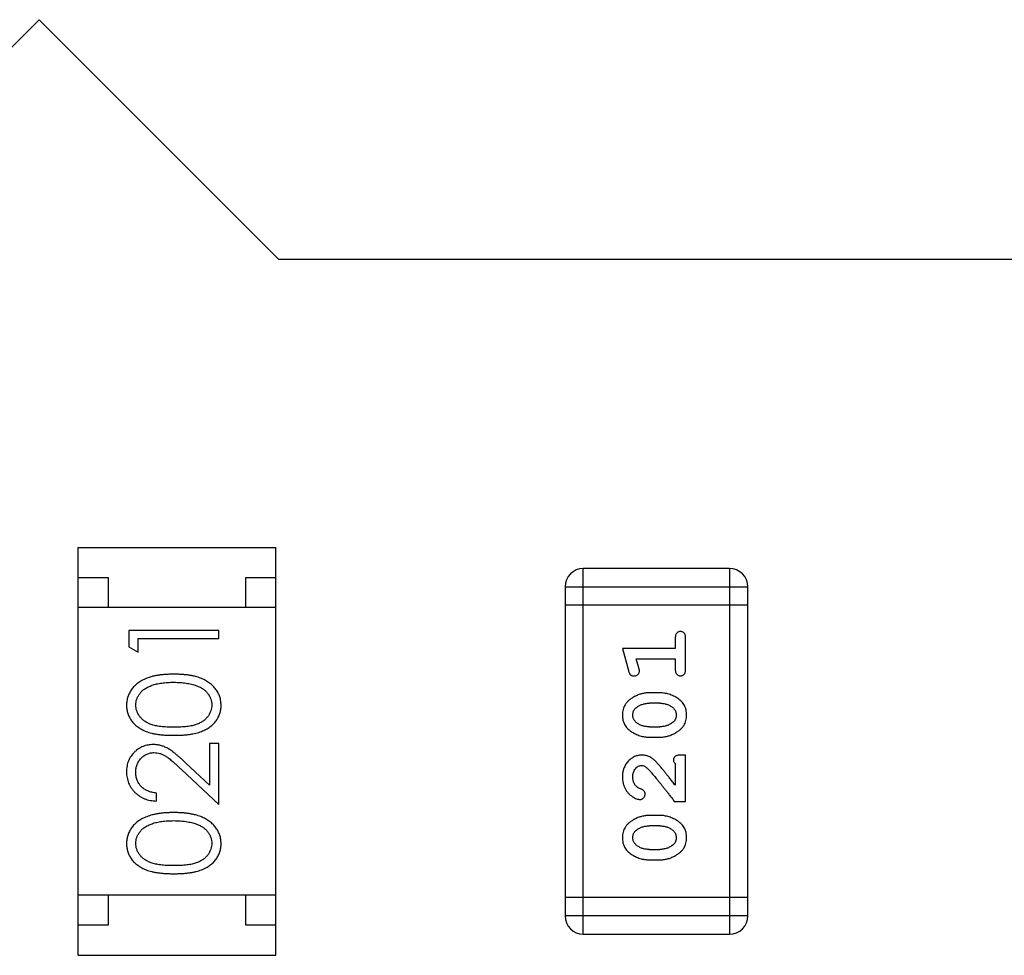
# Model space of a CAD drawing. Header units: millimetres. Extents: x 563 to 681, y 173 to 284.
# Tile 52 of 167: x 646.64 to 648.29, y 190.37 to 191.93. Entities that reach past the tile are written whole.
import ezdxf

# ---------------------------------------------------------------- set-up
doc = ezdxf.new("R2010")
doc.units = ezdxf.units.MM
doc.header["$LTSCALE"] = 30.734
doc.layers.get('0').update_dxf_attribs({"linetype": 'CONTINUOUS'})

msp = doc.modelspace()

# ---------------------------------------------------------------- linework, layer by layer
at = {"linetype": 'Continuous'}
for p, q in [((646.6755, 191.9254), (646.2755, 191.5254)), ((647.0755, 191.5254), (646.6755, 191.9254)), ((648.8155, 191.5254), (647.0755, 191.5254)), ((646.7406, 190.3653), (646.7406, 191.0453)), ((646.7406, 191.0453), (647.0706, 191.0453)), ((647.0706, 190.3653), (647.0706, 191.0453)), ((647.5834, 190.4006), (647.5834, 191.0102)), ((647.8273, 191.0102), (647.5834, 191.0102)), ((647.8273, 191.0102), (647.8273, 190.4006)), ((646.7406, 190.9953), (646.7906, 190.9953)), ((646.7906, 190.9953), (646.7906, 190.9453)), ((647.0206, 190.9453), (647.0206, 190.9953)), ((647.0206, 190.9953), (647.0706, 190.9953)), ((647.5529, 190.9797), (647.5529, 190.4311)), ((647.5529, 190.9797), (647.8577, 190.9797)), ((647.8577, 190.4311), (647.8577, 190.9797)), ((647.0706, 190.9453), (646.7406, 190.9453)), ((647.8577, 190.9493), (647.5529, 190.9493)), ((646.8253, 190.9071), (646.8253, 190.8794)), ((646.9753, 190.9071), (646.8253, 190.9071)), ((646.8407, 190.8706), (646.8407, 190.8936)), ((646.8407, 190.8936), (646.9753, 190.8936)), ((646.9753, 190.8936), (646.9753, 190.9071)), ((647.7368, 190.8942), (647.7368, 190.8769)), ((647.7541, 190.8423), (647.7541, 190.8942)), ((646.8253, 190.8794), (646.8407, 190.8706)), ((647.6487, 190.8769), (647.6586, 190.8403)), ((647.7368, 190.8769), (647.6487, 190.8769)), ((647.676, 190.8446), (647.6718, 190.8596)), ((647.6718, 190.8596), (647.7368, 190.8596)), ((647.7368, 190.8596), (647.7368, 190.8423)), ((647.7111, 190.803), (647.6933, 190.803)), ((647.7108, 190.7856), (647.6936, 190.7856)), ((647.6936, 190.7463), (647.7108, 190.7463)), ((647.6933, 190.729), (647.7111, 190.729)), ((646.9599, 190.7186), (646.9599, 190.6488)), ((646.9753, 190.7186), (646.9599, 190.7186)), ((646.9753, 190.6167), (646.9753, 190.7186)), ((647.7541, 190.6991), (647.7463, 190.6991)), ((647.7541, 190.622), (647.7541, 190.6991)), ((646.9599, 190.6488), (646.9198, 190.6864)), ((647.7368, 190.685), (647.7368, 190.6488)), ((646.9132, 190.6749), (646.9753, 190.6167)), ((646.8714, 190.6225), (646.8714, 190.6359)), ((647.7352, 190.622), (647.7541, 190.622)), ((647.7111, 190.5984), (647.6933, 190.5984)), ((647.7108, 190.5811), (647.6936, 190.5811)), ((647.6936, 190.5418), (647.7108, 190.5418)), ((647.6933, 190.5245), (647.7111, 190.5245)), ((647.0706, 190.4653), (646.7406, 190.4653)), ((646.7906, 190.4653), (646.7906, 190.4153)), ((647.0206, 190.4153), (647.0206, 190.4653)), ((647.8577, 190.4616), (647.5529, 190.4616)), ((647.8577, 190.4311), (647.5529, 190.4311)), ((646.7906, 190.4153), (646.7406, 190.4153)), ((647.0706, 190.4153), (647.0206, 190.4153)), ((647.5834, 190.4006), (647.8273, 190.4006)), ((646.7406, 190.3653), (647.0706, 190.3653))]:
    msp.add_line(p, q, dxfattribs=at)
for centre, start, end in [((647.5834, 190.9797), 90, 180), ((647.8273, 190.9797), 0, 90), ((647.5834, 190.4311), 180, 270), ((647.8273, 190.4311), 270, 0)]:
    msp.add_arc(centre, 0.0305, start, end, dxfattribs=at)
for points, knots in [([(647.7455, 190.9052), (647.7449, 190.9052), (647.7437, 190.9051), (647.742, 190.9046), (647.7405, 190.9038), (647.7392, 190.9026), (647.7381, 190.9011), (647.7373, 190.8991), (647.7369, 190.8968), (647.7368, 190.8951), (647.7368, 190.8942)], [0, 0, 0, 0, 0.11517, 0.223509, 0.328254, 0.438012, 0.553651, 0.682263, 0.830856, 1, 1, 1, 1]), ([(647.7541, 190.8942), (647.7541, 190.8951), (647.7541, 190.8968), (647.7536, 190.8991), (647.7529, 190.9011), (647.7518, 190.9026), (647.7505, 190.9038), (647.7489, 190.9046), (647.7473, 190.9051), (647.7461, 190.9052), (647.7455, 190.9052)], [0, 0, 0, 0, 0.169012, 0.317488, 0.445429, 0.560977, 0.67065, 0.776666, 0.88492, 1, 1, 1, 1]), ([(647.677, 190.8392), (647.677, 190.8395), (647.677, 190.8403), (647.6768, 190.8415), (647.6764, 190.843), (647.6762, 190.844), (647.676, 190.8446)], [0, 0, 0, 0, 0.183151, 0.413144, 0.682305, 1, 1, 1, 1]), ([(646.9003, 190.834), (646.898, 190.834), (646.8935, 190.8339), (646.887, 190.8337), (646.8808, 190.8331), (646.8749, 190.8324), (646.8695, 190.8314), (646.8643, 190.8303), (646.8596, 190.8288), (646.8552, 190.8273), (646.8511, 190.8254), (646.8472, 190.8235), (646.8437, 190.8214), (646.8404, 190.8192), (646.8374, 190.8167), (646.8346, 190.8142), (646.832, 190.8115), (646.8298, 190.8086), (646.8278, 190.8056), (646.8261, 190.8025), (646.8247, 190.7993), (646.8235, 190.7961), (646.8226, 190.7928), (646.8219, 190.7893), (646.8215, 190.7858), (646.8215, 190.7834), (646.8214, 190.7823)], [0, 0, 0, 0, 0.065278, 0.127205, 0.186168, 0.241675, 0.294115, 0.343609, 0.390387, 0.434463, 0.476646, 0.517002, 0.555936, 0.593716, 0.630057, 0.665601, 0.700745, 0.734917, 0.768681, 0.802087, 0.834849, 0.867433, 0.900138, 0.932806, 0.966212, 1, 1, 1, 1]), ([(646.9791, 190.7823), (646.9791, 190.7834), (646.9791, 190.7858), (646.9786, 190.7893), (646.978, 190.7928), (646.977, 190.7961), (646.9758, 190.7994), (646.9744, 190.8026), (646.9726, 190.8057), (646.9706, 190.8087), (646.9684, 190.8116), (646.9659, 190.8143), (646.9631, 190.8169), (646.96, 190.8193), (646.9567, 190.8216), (646.9532, 190.8236), (646.9494, 190.8256), (646.9453, 190.8273), (646.9409, 190.829), (646.9362, 190.8303), (646.9311, 190.8314), (646.9256, 190.8324), (646.9198, 190.8331), (646.9136, 190.8337), (646.9071, 190.8339), (646.9026, 190.834), (646.9003, 190.834)], [0, 0, 0, 0, 0.033824, 0.067298, 0.10028, 0.133019, 0.165736, 0.198792, 0.232372, 0.266409, 0.301016, 0.336196, 0.371972, 0.408574, 0.446394, 0.485225, 0.525372, 0.567224, 0.611081, 0.65775, 0.70702, 0.759235, 0.814484, 0.873227, 0.934937, 1, 1, 1, 1]), ([(647.6586, 190.8403), (647.6589, 190.8395), (647.6593, 190.8379), (647.6602, 190.8358), (647.6611, 190.8342), (647.6621, 190.833), (647.6633, 190.8322), (647.6646, 190.8317), (647.6661, 190.8313), (647.6672, 190.8313), (647.6678, 190.8313)], [0, 0, 0, 0, 0.187321, 0.344927, 0.475328, 0.579604, 0.674244, 0.773631, 0.882025, 1, 1, 1, 1]), ([(647.6678, 190.8313), (647.6684, 190.8313), (647.6696, 190.8313), (647.6714, 190.8318), (647.673, 190.8325), (647.6744, 190.8336), (647.6755, 190.8348), (647.6764, 190.8361), (647.6769, 190.8376), (647.677, 190.8386), (647.677, 190.8392)], [0, 0, 0, 0, 0.138815, 0.27042, 0.39836, 0.52875, 0.654955, 0.771147, 0.884581, 1, 1, 1, 1]), ([(647.7368, 190.8423), (647.7368, 190.8414), (647.7369, 190.8397), (647.7373, 190.8374), (647.7381, 190.8354), (647.7392, 190.8339), (647.7405, 190.8327), (647.742, 190.8319), (647.7437, 190.8314), (647.7449, 190.8313), (647.7455, 190.8313)], [0, 0, 0, 0, 0.169102, 0.317658, 0.446239, 0.563118, 0.671828, 0.776546, 0.884858, 1, 1, 1, 1]), ([(647.7455, 190.8313), (647.7461, 190.8313), (647.7473, 190.8314), (647.7489, 190.8319), (647.7504, 190.8327), (647.7518, 190.8339), (647.7529, 190.8354), (647.7536, 190.8374), (647.7541, 190.8397), (647.7541, 190.8414), (647.7541, 190.8423)], [0, 0, 0, 0, 0.115051, 0.223278, 0.329269, 0.437893, 0.554681, 0.682591, 0.83103, 1, 1, 1, 1]), ([(646.8368, 190.7827), (646.8369, 190.7843), (646.8371, 190.7876), (646.8383, 190.7925), (646.8405, 190.7971), (646.8428, 190.8009), (646.8451, 190.8038), (646.8471, 190.8058), (646.8493, 190.8078), (646.8518, 190.8096), (646.8545, 190.8112), (646.8575, 190.8128), (646.8606, 190.8143), (646.8641, 190.8156), (646.8677, 190.8167), (646.8716, 190.8178), (646.8758, 190.8186), (646.8802, 190.8194), (646.8849, 190.8199), (646.8898, 190.8203), (646.8949, 190.8205), (646.8985, 190.8205), (646.9003, 190.8206)], [0, 0, 0, 0, 0.059689, 0.119507, 0.181075, 0.246162, 0.279894, 0.314468, 0.350403, 0.387474, 0.426147, 0.466624, 0.508745, 0.553328, 0.600058, 0.649177, 0.700552, 0.754894, 0.811825, 0.871514, 0.934319, 1, 1, 1, 1]), ([(646.9003, 190.8206), (646.9021, 190.8205), (646.9056, 190.8205), (646.9109, 190.8202), (646.9159, 190.8198), (646.9207, 190.8192), (646.9253, 190.8184), (646.9297, 190.8174), (646.9339, 190.8163), (646.9366, 190.8153), (646.938, 190.8149)], [0, 0, 0, 0, 0.141157, 0.277773, 0.409244, 0.535676, 0.657497, 0.775458, 0.889412, 1, 1, 1, 1]), ([(646.938, 190.8149), (646.939, 190.8145), (646.9411, 190.8137), (646.944, 190.8124), (646.9467, 190.8109), (646.9493, 190.8093), (646.9516, 190.8076), (646.9537, 190.8057), (646.9556, 190.8037), (646.9579, 190.8009), (646.9602, 190.7972), (646.9622, 190.7925), (646.9635, 190.7877), (646.9637, 190.7844), (646.9637, 190.7827)], [0, 0, 0, 0, 0.075949, 0.148549, 0.218996, 0.286119, 0.351826, 0.416074, 0.478265, 0.540325, 0.660405, 0.774606, 0.887187, 1, 1, 1, 1]), ([(647.6933, 190.803), (647.6923, 190.8029), (647.6901, 190.8029), (647.6869, 190.8026), (647.6838, 190.8021), (647.6807, 190.8014), (647.6776, 190.8005), (647.6746, 190.7994), (647.6717, 190.7981), (647.6688, 190.7966), (647.666, 190.795), (647.6635, 190.7933), (647.6612, 190.7917), (647.6591, 190.79), (647.6572, 190.7883), (647.6556, 190.7866), (647.6541, 190.7849), (647.6526, 190.7825), (647.651, 190.7793), (647.6497, 190.7752), (647.6489, 190.7706), (647.6488, 190.7674), (647.6487, 190.7658)], [0, 0, 0, 0, 0.049855, 0.099516, 0.148482, 0.19758, 0.246804, 0.296268, 0.346517, 0.397047, 0.446826, 0.49336, 0.537801, 0.579207, 0.617974, 0.654833, 0.689171, 0.722088, 0.786392, 0.853518, 0.924186, 1, 1, 1, 1]), ([(647.7557, 190.7661), (647.7557, 190.7675), (647.7556, 190.7703), (647.7549, 190.7744), (647.7537, 190.7782), (647.7522, 190.7818), (647.7501, 190.7852), (647.7476, 190.7882), (647.7447, 190.791), (647.7413, 190.7934), (647.7377, 190.7956), (647.734, 190.7976), (647.7303, 190.7993), (647.7265, 190.8006), (647.7227, 190.8016), (647.7189, 190.8024), (647.715, 190.8029), (647.7124, 190.8029), (647.7111, 190.803)], [0, 0, 0, 0, 0.067217, 0.131051, 0.19272, 0.252824, 0.312745, 0.373449, 0.436041, 0.501494, 0.567761, 0.632087, 0.695096, 0.757109, 0.817993, 0.878657, 0.939311, 1, 1, 1, 1]), ([(646.8214, 190.7823), (646.8215, 190.7811), (646.8215, 190.7787), (646.8219, 190.7753), (646.8226, 190.7719), (646.8235, 190.7686), (646.8247, 190.7654), (646.8261, 190.7623), (646.8278, 190.7593), (646.8298, 190.7563), (646.832, 190.7535), (646.8344, 190.7508), (646.8372, 190.7484), (646.8401, 190.746), (646.8433, 190.7439), (646.8468, 190.7419), (646.8505, 190.74), (646.8545, 190.7384), (646.8588, 190.7369), (646.8635, 190.7356), (646.8686, 190.7345), (646.8741, 190.7336), (646.8801, 190.733), (646.8865, 190.7324), (646.8933, 190.7321), (646.8979, 190.7321), (646.9003, 190.7321)], [0, 0, 0, 0, 0.033742, 0.066533, 0.099153, 0.13154, 0.164087, 0.196563, 0.229707, 0.263315, 0.297504, 0.331686, 0.366482, 0.4021, 0.438958, 0.476748, 0.515985, 0.556589, 0.599519, 0.645765, 0.695487, 0.748721, 0.805687, 0.866754, 0.931405, 1, 1, 1, 1]), ([(646.9003, 190.7456), (646.8983, 190.7456), (646.8944, 190.7456), (646.8887, 190.7458), (646.8834, 190.7462), (646.8785, 190.7467), (646.874, 190.7473), (646.8698, 190.7481), (646.8661, 190.749), (646.8627, 190.7501), (646.8596, 190.7514), (646.8567, 190.7527), (646.854, 190.7542), (646.8515, 190.7559), (646.8491, 190.7576), (646.847, 190.7595), (646.845, 190.7615), (646.8428, 190.7644), (646.8405, 190.7681), (646.8383, 190.7728), (646.8371, 190.7777), (646.8369, 190.781), (646.8368, 190.7827)], [0, 0, 0, 0, 0.073302, 0.142286, 0.206253, 0.266017, 0.321612, 0.372532, 0.419497, 0.462398, 0.502825, 0.541489, 0.579034, 0.615143, 0.650298, 0.684912, 0.718701, 0.752189, 0.817245, 0.879117, 0.939613, 1, 1, 1, 1]), ([(646.9637, 190.7827), (646.9637, 190.7811), (646.9635, 190.7777), (646.9622, 190.7729), (646.9601, 190.7681), (646.9577, 190.7644), (646.9554, 190.7615), (646.9535, 190.7595), (646.9514, 190.7576), (646.9491, 190.7558), (646.9465, 190.7542), (646.9438, 190.7527), (646.9409, 190.7513), (646.9378, 190.7501), (646.9344, 190.749), (646.9306, 190.7481), (646.9265, 190.7473), (646.922, 190.7466), (646.9171, 190.7462), (646.9118, 190.7458), (646.9062, 190.7456), (646.9023, 190.7456), (646.9003, 190.7456)], [0, 0, 0, 0, 0.060034, 0.120278, 0.182348, 0.247919, 0.281641, 0.315701, 0.350322, 0.385703, 0.421819, 0.459196, 0.497866, 0.538301, 0.58121, 0.628183, 0.679403, 0.734699, 0.794074, 0.858416, 0.927049, 1, 1, 1, 1]), ([(646.9003, 190.7321), (646.9027, 190.7321), (646.9074, 190.7321), (646.9141, 190.7325), (646.9205, 190.7329), (646.9264, 190.7337), (646.932, 190.7346), (646.9371, 190.7356), (646.9418, 190.737), (646.9462, 190.7385), (646.9502, 190.7402), (646.9539, 190.742), (646.9574, 190.744), (646.9606, 190.7462), (646.9635, 190.7485), (646.9663, 190.751), (646.9687, 190.7536), (646.9709, 190.7564), (646.9728, 190.7594), (646.9745, 190.7624), (646.976, 190.7655), (646.9771, 190.7687), (646.978, 190.7719), (646.9787, 190.7753), (646.9791, 190.7787), (646.9791, 190.7811), (646.9791, 190.7823)], [0, 0, 0, 0, 0.068113, 0.132564, 0.193427, 0.250218, 0.303569, 0.353576, 0.400235, 0.443586, 0.484619, 0.524292, 0.56238, 0.599049, 0.63494, 0.669782, 0.704009, 0.737842, 0.771098, 0.803896, 0.836415, 0.868639, 0.900715, 0.933378, 0.966213, 1, 1, 1, 1]), ([(647.666, 190.7659), (647.666, 190.7666), (647.6661, 190.7678), (647.6663, 190.7696), (647.6667, 190.7713), (647.6673, 190.7729), (647.6681, 190.7744), (647.669, 190.7757), (647.6701, 190.777), (647.6709, 190.7777), (647.6713, 190.7781)], [0, 0, 0, 0, 0.138115, 0.270177, 0.397547, 0.520057, 0.63869, 0.757499, 0.878226, 1, 1, 1, 1]), ([(647.6713, 190.7781), (647.6721, 190.7787), (647.6737, 190.7799), (647.6762, 190.7814), (647.6789, 190.7827), (647.6816, 190.7838), (647.6845, 190.7846), (647.6874, 190.7852), (647.6905, 190.7856), (647.6925, 190.7856), (647.6936, 190.7856)], [0, 0, 0, 0, 0.125331, 0.248948, 0.371201, 0.494032, 0.616811, 0.742104, 0.868849, 1, 1, 1, 1]), ([(647.7108, 190.7856), (647.7119, 190.7856), (647.7139, 190.7856), (647.717, 190.7853), (647.7199, 190.7847), (647.7227, 190.7839), (647.7254, 190.7829), (647.7279, 190.7816), (647.7304, 190.7801), (647.7318, 190.779), (647.7326, 190.7784)], [0, 0, 0, 0, 0.135449, 0.266263, 0.393429, 0.516942, 0.639128, 0.758779, 0.879341, 1, 1, 1, 1]), ([(647.7326, 190.7784), (647.733, 190.778), (647.734, 190.7772), (647.7351, 190.7759), (647.7361, 190.7745), (647.737, 190.7729), (647.7376, 190.7714), (647.738, 190.7697), (647.7383, 190.7679), (647.7384, 190.7667), (647.7384, 190.7661)], [0, 0, 0, 0, 0.129853, 0.25607, 0.380154, 0.49978, 0.62208, 0.743277, 0.868791, 1, 1, 1, 1]), ([(647.6487, 190.7658), (647.6488, 190.7644), (647.6488, 190.7616), (647.6495, 190.7575), (647.6507, 190.7536), (647.6522, 190.7501), (647.6543, 190.7468), (647.6568, 190.7437), (647.6598, 190.7409), (647.6632, 190.7385), (647.6668, 190.7363), (647.6705, 190.7343), (647.6742, 190.7327), (647.6779, 190.7314), (647.6817, 190.7303), (647.6856, 190.7296), (647.6894, 190.7291), (647.692, 190.729), (647.6933, 190.729)], [0, 0, 0, 0, 0.06692, 0.130834, 0.19258, 0.252759, 0.312631, 0.373411, 0.436359, 0.501894, 0.568244, 0.632472, 0.69556, 0.757163, 0.818592, 0.878885, 0.939235, 1, 1, 1, 1]), ([(647.6718, 190.7536), (647.6714, 190.754), (647.6705, 190.7548), (647.6693, 190.7561), (647.6683, 190.7575), (647.6674, 190.759), (647.6668, 190.7606), (647.6664, 190.7623), (647.6661, 190.7641), (647.666, 190.7653), (647.666, 190.7659)], [0, 0, 0, 0, 0.13042, 0.256046, 0.378133, 0.498725, 0.620452, 0.742761, 0.869406, 1, 1, 1, 1]), ([(647.7111, 190.729), (647.7122, 190.729), (647.7143, 190.7291), (647.7175, 190.7294), (647.7206, 190.7299), (647.7237, 190.7306), (647.7267, 190.7314), (647.7297, 190.7326), (647.7327, 190.7338), (647.7356, 190.7353), (647.7383, 190.7369), (647.7408, 190.7385), (647.7431, 190.7401), (647.7453, 190.7418), (647.7471, 190.7435), (647.7488, 190.7452), (647.7502, 190.7469), (647.7518, 190.7493), (647.7534, 190.7525), (647.7547, 190.7567), (647.7555, 190.7612), (647.7556, 190.7644), (647.7557, 190.7661)], [0, 0, 0, 0, 0.049886, 0.09882, 0.148132, 0.19689, 0.246038, 0.295176, 0.345305, 0.395692, 0.445312, 0.491875, 0.535813, 0.577009, 0.616081, 0.652689, 0.687585, 0.720206, 0.785062, 0.85223, 0.923759, 1, 1, 1, 1]), ([(647.7384, 190.7661), (647.7384, 190.7655), (647.7384, 190.7642), (647.7381, 190.7624), (647.7377, 190.7607), (647.7371, 190.7591), (647.7363, 190.7577), (647.7354, 190.7563), (647.7343, 190.7551), (647.7335, 190.7543), (647.7331, 190.754)], [0, 0, 0, 0, 0.139844, 0.271849, 0.399162, 0.521619, 0.6402, 0.758957, 0.87828, 1, 1, 1, 1]), ([(647.6936, 190.7463), (647.6925, 190.7463), (647.6905, 190.7464), (647.6874, 190.7467), (647.6845, 190.7473), (647.6817, 190.7481), (647.679, 190.7491), (647.6765, 190.7504), (647.674, 190.7518), (647.6726, 190.753), (647.6718, 190.7536)], [0, 0, 0, 0, 0.135446, 0.266257, 0.393419, 0.517936, 0.639137, 0.758785, 0.879345, 1, 1, 1, 1]), ([(647.7331, 190.754), (647.7323, 190.7533), (647.7307, 190.7521), (647.7282, 190.7506), (647.7256, 190.7492), (647.7228, 190.7482), (647.7199, 190.7474), (647.717, 190.7467), (647.7139, 190.7464), (647.7119, 190.7463), (647.7108, 190.7463)], [0, 0, 0, 0, 0.124927, 0.248361, 0.370889, 0.492583, 0.61616, 0.741472, 0.869044, 1, 1, 1, 1]), ([(646.866, 190.7167), (646.8645, 190.7167), (646.8616, 190.7166), (646.8573, 190.716), (646.8532, 190.715), (646.8491, 190.7137), (646.8453, 190.7119), (646.8416, 190.7097), (646.838, 190.7072), (646.8347, 190.7042), (646.8315, 190.701), (646.8289, 190.6975), (646.8266, 190.6937), (646.8246, 190.6897), (646.8232, 190.6855), (646.8222, 190.681), (646.8215, 190.6763), (646.8215, 190.6731), (646.8214, 190.6714)], [0, 0, 0, 0, 0.06271, 0.123347, 0.183401, 0.242828, 0.302097, 0.36242, 0.423725, 0.487032, 0.550491, 0.612709, 0.674265, 0.73617, 0.799211, 0.863483, 0.930525, 1, 1, 1, 1]), ([(646.9198, 190.6864), (646.9183, 190.6878), (646.9153, 190.6906), (646.911, 190.6945), (646.9068, 190.6981), (646.903, 190.7013), (646.8993, 190.7041), (646.896, 190.7066), (646.8928, 190.7087), (646.889, 190.711), (646.8842, 190.7133), (646.8783, 190.7153), (646.8723, 190.7165), (646.8681, 190.7166), (646.866, 190.7167)], [0, 0, 0, 0, 0.09953, 0.192079, 0.277712, 0.357454, 0.429648, 0.495771, 0.555538, 0.608657, 0.707578, 0.804328, 0.901298, 1, 1, 1, 1]), ([(646.8368, 190.6707), (646.8368, 190.6718), (646.8369, 190.674), (646.8373, 190.6773), (646.838, 190.6804), (646.839, 190.6833), (646.8403, 190.6862), (646.8418, 190.6889), (646.8437, 190.6914), (646.8458, 190.6939), (646.848, 190.6961), (646.8505, 190.698), (646.853, 190.6996), (646.8556, 190.701), (646.8584, 190.702), (646.8612, 190.7027), (646.8642, 190.7032), (646.8662, 190.7032), (646.8672, 190.7033)], [0, 0, 0, 0, 0.068027, 0.133505, 0.19695, 0.26027, 0.322741, 0.384982, 0.448465, 0.513424, 0.578224, 0.640011, 0.700094, 0.760067, 0.819012, 0.877878, 0.938035, 1, 1, 1, 1]), ([(646.8672, 190.7033), (646.8689, 190.7032), (646.8721, 190.7031), (646.8769, 190.702), (646.8815, 190.7003), (646.8853, 190.6983), (646.8885, 190.6963), (646.8911, 190.6944), (646.8941, 190.6921), (646.8973, 190.6894), (646.9009, 190.6863), (646.9047, 190.6829), (646.9089, 190.679), (646.9117, 190.6763), (646.9132, 190.6749)], [0, 0, 0, 0, 0.088014, 0.174976, 0.2638, 0.355443, 0.406413, 0.465519, 0.533076, 0.609353, 0.693899, 0.787171, 0.889197, 1, 1, 1, 1]), ([(647.6815, 190.6991), (647.6804, 190.6991), (647.6782, 190.699), (647.6749, 190.6986), (647.6718, 190.6977), (647.6688, 190.6966), (647.666, 190.6951), (647.6633, 190.6934), (647.6607, 190.6912), (647.6583, 190.6889), (647.656, 190.6862), (647.654, 190.6834), (647.6524, 190.6803), (647.651, 190.6771), (647.65, 190.6737), (647.6492, 190.6701), (647.6488, 190.6663), (647.6487, 190.6638), (647.6487, 190.6625)], [0, 0, 0, 0, 0.060981, 0.120256, 0.178148, 0.236115, 0.293993, 0.352864, 0.413358, 0.476056, 0.539296, 0.602396, 0.665116, 0.728325, 0.792919, 0.859317, 0.928302, 1, 1, 1, 1]), ([(647.7098, 190.6824), (647.709, 190.6832), (647.7075, 190.6849), (647.7053, 190.6873), (647.7032, 190.6894), (647.7012, 190.6913), (647.6993, 190.6929), (647.6976, 190.6942), (647.6959, 190.6954), (647.6939, 190.6965), (647.6913, 190.6976), (647.6881, 190.6985), (647.6849, 190.699), (647.6826, 190.6991), (647.6815, 190.6991)], [0, 0, 0, 0, 0.103002, 0.197728, 0.285279, 0.365235, 0.437224, 0.502446, 0.560545, 0.611446, 0.707576, 0.80349, 0.900532, 1, 1, 1, 1]), ([(647.7463, 190.6991), (647.7452, 190.6991), (647.7432, 190.6991), (647.7405, 190.6986), (647.7383, 190.698), (647.7365, 190.6969), (647.7352, 190.6956), (647.7343, 190.6941), (647.7337, 190.6923), (647.7337, 190.6911), (647.7337, 190.6905)], [0, 0, 0, 0, 0.1844, 0.34094, 0.473574, 0.586824, 0.690029, 0.789175, 0.890445, 1, 1, 1, 1]), ([(647.666, 190.6623), (647.6661, 190.6637), (647.6661, 190.6664), (647.667, 190.6702), (647.6684, 190.6736), (647.6703, 190.6765), (647.6726, 190.6788), (647.675, 190.6806), (647.6777, 190.6816), (647.6796, 190.6818), (647.6805, 190.6818)], [0, 0, 0, 0, 0.156344, 0.299348, 0.4327, 0.561, 0.682299, 0.791883, 0.89611, 1, 1, 1, 1]), ([(647.6805, 190.6818), (647.6813, 190.6818), (647.683, 190.6816), (647.6854, 190.6807), (647.6879, 190.6791), (647.6894, 190.6778), (647.6903, 190.6771)], [0, 0, 0, 0, 0.212836, 0.442809, 0.70317, 1, 1, 1, 1]), ([(647.7368, 190.6488), (647.7352, 190.6508), (647.7323, 190.6546), (647.7279, 190.6601), (647.724, 190.6651), (647.7204, 190.6695), (647.7173, 190.6735), (647.7144, 190.6769), (647.712, 190.6798), (647.7105, 190.6816), (647.7098, 190.6824)], [0, 0, 0, 0, 0.176662, 0.337826, 0.484741, 0.617764, 0.73494, 0.837793, 0.926412, 1, 1, 1, 1]), ([(647.7337, 190.6905), (647.7337, 190.69), (647.7338, 190.6891), (647.7345, 190.6877), (647.7354, 190.6863), (647.7363, 190.6854), (647.7368, 190.685)], [0, 0, 0, 0, 0.20611, 0.432681, 0.695597, 1, 1, 1, 1]), ([(646.8214, 190.6714), (646.8215, 190.6697), (646.8215, 190.6664), (646.8222, 190.6616), (646.8233, 190.657), (646.8249, 190.6525), (646.8269, 190.6483), (646.8293, 190.6443), (646.8321, 190.6405), (646.8355, 190.6369), (646.8391, 190.6337), (646.843, 190.6308), (646.8471, 190.6284), (646.8515, 190.6263), (646.8561, 190.6247), (646.861, 190.6236), (646.8661, 190.6227), (646.8696, 190.6226), (646.8714, 190.6225)], [0, 0, 0, 0, 0.06445, 0.126725, 0.187421, 0.247417, 0.306749, 0.366595, 0.427749, 0.490235, 0.553031, 0.614805, 0.676505, 0.738096, 0.801021, 0.864897, 0.931209, 1, 1, 1, 1]), ([(646.8714, 190.6359), (646.8701, 190.6361), (646.8675, 190.6363), (646.8637, 190.6371), (646.8602, 190.638), (646.8568, 190.6392), (646.8538, 190.6408), (646.8509, 190.6425), (646.8483, 190.6445), (646.8459, 190.6468), (646.8438, 190.6492), (646.8419, 190.6518), (646.8403, 190.6546), (646.839, 190.6576), (646.8381, 190.6606), (646.8373, 190.6639), (646.8369, 190.6672), (646.8368, 190.6695), (646.8368, 190.6707)], [0, 0, 0, 0, 0.073648, 0.143686, 0.210962, 0.275557, 0.338064, 0.399311, 0.4594, 0.51934, 0.579024, 0.637809, 0.695959, 0.754122, 0.813113, 0.873453, 0.935561, 1, 1, 1, 1]), ([(647.6903, 190.6771), (647.6907, 190.6766), (647.6917, 190.6757), (647.6932, 190.674), (647.695, 190.6722), (647.6969, 190.67), (647.699, 190.6675), (647.7014, 190.6648), (647.7039, 190.6618), (647.7066, 190.6585), (647.7095, 190.6549), (647.7126, 190.651), (647.7159, 190.6469), (647.7194, 190.6425), (647.7231, 190.6378), (647.727, 190.6328), (647.731, 190.6275), (647.7338, 190.6239), (647.7352, 190.622)], [0, 0, 0, 0, 0.026647, 0.057942, 0.094152, 0.134806, 0.180631, 0.231142, 0.286385, 0.346321, 0.411439, 0.481035, 0.555329, 0.634592, 0.718826, 0.807759, 0.901393, 1, 1, 1, 1]), ([(647.6487, 190.6625), (647.6488, 190.6608), (647.6489, 190.6574), (647.6497, 190.6525), (647.6512, 190.6477), (647.6532, 190.6432), (647.6556, 190.6391), (647.6585, 190.6354), (647.6617, 190.6323), (647.6653, 190.6298), (647.6688, 190.6278), (647.6722, 190.6263), (647.6752, 190.6254), (647.6771, 190.6253), (647.678, 190.6252)], [0, 0, 0, 0, 0.098286, 0.193983, 0.289056, 0.384352, 0.477435, 0.566197, 0.652355, 0.737986, 0.818188, 0.887401, 0.94802, 1, 1, 1, 1]), ([(647.6714, 190.6475), (647.671, 190.648), (647.6701, 190.649), (647.669, 190.6506), (647.6681, 190.6523), (647.6673, 190.6541), (647.6667, 190.6561), (647.6663, 190.6581), (647.666, 190.6602), (647.666, 190.6616), (647.666, 190.6623)], [0, 0, 0, 0, 0.121873, 0.243139, 0.363336, 0.485133, 0.607572, 0.734701, 0.864814, 1, 1, 1, 1]), ([(647.6799, 190.6425), (647.679, 190.6428), (647.6773, 190.6434), (647.675, 190.6446), (647.673, 190.6459), (647.6719, 190.6469), (647.6714, 190.6475)], [0, 0, 0, 0, 0.285518, 0.544185, 0.781367, 1, 1, 1, 1]), ([(647.678, 190.6252), (647.6786, 190.6252), (647.6797, 190.6253), (647.6812, 190.6258), (647.6827, 190.6266), (647.684, 190.6278), (647.6851, 190.6291), (647.6859, 190.6306), (647.6864, 190.6323), (647.6864, 190.6334), (647.6865, 190.634)], [0, 0, 0, 0, 0.120856, 0.239483, 0.360995, 0.490166, 0.620982, 0.746416, 0.870253, 1, 1, 1, 1]), ([(647.6865, 190.634), (647.6865, 190.6345), (647.6864, 190.6355), (647.6861, 190.6368), (647.6857, 190.6381), (647.685, 190.6392), (647.6841, 190.6402), (647.6829, 190.6411), (647.6815, 190.6419), (647.6805, 190.6423), (647.6799, 190.6425)], [0, 0, 0, 0, 0.127347, 0.246131, 0.359406, 0.470543, 0.586092, 0.711469, 0.847022, 1, 1, 1, 1]), ([(646.9003, 190.6033), (646.898, 190.6032), (646.8935, 190.6032), (646.887, 190.6029), (646.8808, 190.6023), (646.8749, 190.6016), (646.8695, 190.6006), (646.8643, 190.5995), (646.8596, 190.5981), (646.8552, 190.5965), (646.8511, 190.5947), (646.8472, 190.5928), (646.8437, 190.5906), (646.8404, 190.5884), (646.8374, 190.586), (646.8346, 190.5834), (646.832, 190.5807), (646.8298, 190.5778), (646.8278, 190.5748), (646.8261, 190.5717), (646.8247, 190.5686), (646.8235, 190.5653), (646.8226, 190.562), (646.8219, 190.5586), (646.8215, 190.555), (646.8215, 190.5527), (646.8214, 190.5515)], [0, 0, 0, 0, 0.065278, 0.127205, 0.186168, 0.241675, 0.294115, 0.343609, 0.390387, 0.434463, 0.476646, 0.517002, 0.555936, 0.593716, 0.630057, 0.665601, 0.700745, 0.734917, 0.768681, 0.802087, 0.834849, 0.867433, 0.900138, 0.932806, 0.966212, 1, 1, 1, 1]), ([(646.9791, 190.5515), (646.9791, 190.5527), (646.9791, 190.5551), (646.9786, 190.5586), (646.978, 190.562), (646.977, 190.5654), (646.9758, 190.5686), (646.9744, 190.5718), (646.9726, 190.5749), (646.9706, 190.5779), (646.9684, 190.5808), (646.9659, 190.5835), (646.9631, 190.5861), (646.96, 190.5885), (646.9567, 190.5908), (646.9532, 190.5929), (646.9494, 190.5948), (646.9453, 190.5966), (646.9409, 190.5982), (646.9362, 190.5995), (646.9311, 190.6007), (646.9256, 190.6016), (646.9198, 190.6023), (646.9136, 190.6029), (646.9071, 190.6032), (646.9026, 190.6032), (646.9003, 190.6033)], [0, 0, 0, 0, 0.033824, 0.067298, 0.10028, 0.133019, 0.165736, 0.198792, 0.232372, 0.266409, 0.301016, 0.336196, 0.371972, 0.408574, 0.446394, 0.485225, 0.525372, 0.567224, 0.611081, 0.65775, 0.70702, 0.759235, 0.814484, 0.873227, 0.934937, 1, 1, 1, 1]), ([(647.6933, 190.5984), (647.6923, 190.5984), (647.6901, 190.5984), (647.6869, 190.5981), (647.6838, 190.5976), (647.6807, 190.5969), (647.6776, 190.596), (647.6746, 190.5949), (647.6717, 190.5936), (647.6688, 190.5921), (647.666, 190.5905), (647.6635, 190.5888), (647.6612, 190.5872), (647.6591, 190.5855), (647.6572, 190.5838), (647.6556, 190.5821), (647.6541, 190.5803), (647.6526, 190.578), (647.651, 190.5748), (647.6497, 190.5706), (647.6489, 190.5661), (647.6488, 190.5629), (647.6487, 190.5613)], [0, 0, 0, 0, 0.049855, 0.099516, 0.148482, 0.19758, 0.246804, 0.296268, 0.346517, 0.397047, 0.446826, 0.49336, 0.537801, 0.579207, 0.617974, 0.654833, 0.689171, 0.722088, 0.786392, 0.853518, 0.924186, 1, 1, 1, 1]), ([(647.7557, 190.5615), (647.7557, 190.563), (647.7556, 190.5658), (647.7549, 190.5699), (647.7537, 190.5737), (647.7522, 190.5773), (647.7501, 190.5806), (647.7476, 190.5837), (647.7447, 190.5865), (647.7413, 190.5889), (647.7377, 190.5911), (647.734, 190.5931), (647.7303, 190.5947), (647.7265, 190.5961), (647.7227, 190.5971), (647.7189, 190.5979), (647.715, 190.5984), (647.7124, 190.5984), (647.7111, 190.5984)], [0, 0, 0, 0, 0.067217, 0.131051, 0.19272, 0.252824, 0.312745, 0.373449, 0.436041, 0.501494, 0.567761, 0.632087, 0.695096, 0.757109, 0.817993, 0.878657, 0.939311, 1, 1, 1, 1]), ([(646.8368, 190.5519), (646.8369, 190.5536), (646.8371, 190.5569), (646.8383, 190.5617), (646.8405, 190.5664), (646.8428, 190.5701), (646.8451, 190.573), (646.8471, 190.575), (646.8493, 190.577), (646.8518, 190.5788), (646.8545, 190.5805), (646.8575, 190.582), (646.8606, 190.5835), (646.8641, 190.5848), (646.8677, 190.586), (646.8716, 190.587), (646.8758, 190.5878), (646.8802, 190.5886), (646.8849, 190.5891), (646.8898, 190.5895), (646.8949, 190.5897), (646.8985, 190.5898), (646.9003, 190.5898)], [0, 0, 0, 0, 0.059689, 0.119507, 0.181075, 0.246162, 0.279894, 0.314468, 0.350403, 0.387474, 0.426147, 0.466624, 0.508745, 0.553328, 0.600058, 0.649177, 0.700552, 0.754894, 0.811825, 0.871514, 0.934319, 1, 1, 1, 1]), ([(646.9003, 190.5898), (646.9021, 190.5898), (646.9056, 190.5897), (646.9109, 190.5895), (646.9159, 190.589), (646.9207, 190.5884), (646.9253, 190.5876), (646.9297, 190.5867), (646.9339, 190.5855), (646.9366, 190.5846), (646.938, 190.5841)], [0, 0, 0, 0, 0.141157, 0.277773, 0.409244, 0.535676, 0.657497, 0.775458, 0.889412, 1, 1, 1, 1]), ([(646.938, 190.5841), (646.939, 190.5837), (646.9411, 190.583), (646.944, 190.5816), (646.9467, 190.5802), (646.9493, 190.5786), (646.9516, 190.5768), (646.9537, 190.575), (646.9556, 190.573), (646.9579, 190.5702), (646.9602, 190.5665), (646.9622, 190.5618), (646.9635, 190.5569), (646.9637, 190.5536), (646.9637, 190.5519)], [0, 0, 0, 0, 0.075949, 0.148549, 0.218996, 0.286119, 0.351826, 0.416074, 0.478265, 0.540325, 0.660405, 0.774606, 0.887187, 1, 1, 1, 1]), ([(647.6713, 190.5736), (647.6721, 190.5742), (647.6737, 190.5754), (647.6762, 190.5769), (647.6789, 190.5782), (647.6816, 190.5793), (647.6845, 190.5801), (647.6874, 190.5807), (647.6905, 190.5811), (647.6925, 190.5811), (647.6936, 190.5811)], [0, 0, 0, 0, 0.125331, 0.248948, 0.371201, 0.494032, 0.616811, 0.742104, 0.868849, 1, 1, 1, 1]), ([(647.7108, 190.5811), (647.7119, 190.5811), (647.7139, 190.5811), (647.717, 190.5807), (647.7199, 190.5802), (647.7227, 190.5793), (647.7254, 190.5784), (647.7279, 190.5771), (647.7304, 190.5756), (647.7318, 190.5745), (647.7326, 190.5739)], [0, 0, 0, 0, 0.135449, 0.266263, 0.393429, 0.516942, 0.639128, 0.758779, 0.879341, 1, 1, 1, 1]), ([(647.666, 190.5614), (647.666, 190.5621), (647.6661, 190.5633), (647.6663, 190.5651), (647.6667, 190.5668), (647.6673, 190.5684), (647.6681, 190.5698), (647.669, 190.5712), (647.6701, 190.5725), (647.6709, 190.5732), (647.6713, 190.5736)], [0, 0, 0, 0, 0.138115, 0.270177, 0.397547, 0.520057, 0.63869, 0.757499, 0.878226, 1, 1, 1, 1]), ([(647.7326, 190.5739), (647.733, 190.5735), (647.734, 190.5727), (647.7351, 190.5714), (647.7361, 190.5699), (647.737, 190.5684), (647.7376, 190.5668), (647.738, 190.5652), (647.7383, 190.5634), (647.7384, 190.5622), (647.7384, 190.5616)], [0, 0, 0, 0, 0.129853, 0.25607, 0.380154, 0.49978, 0.62208, 0.743277, 0.868791, 1, 1, 1, 1]), ([(646.8214, 190.5515), (646.8215, 190.5503), (646.8215, 190.548), (646.8219, 190.5445), (646.8226, 190.5411), (646.8235, 190.5379), (646.8247, 190.5346), (646.8261, 190.5315), (646.8278, 190.5285), (646.8298, 190.5255), (646.832, 190.5227), (646.8344, 190.5201), (646.8372, 190.5176), (646.8401, 190.5153), (646.8433, 190.5131), (646.8468, 190.5111), (646.8505, 190.5093), (646.8545, 190.5076), (646.8588, 190.5061), (646.8635, 190.5048), (646.8686, 190.5037), (646.8741, 190.5029), (646.8801, 190.5022), (646.8865, 190.5017), (646.8933, 190.5014), (646.8979, 190.5013), (646.9003, 190.5013)], [0, 0, 0, 0, 0.033742, 0.066533, 0.099153, 0.13154, 0.164087, 0.196563, 0.229707, 0.263315, 0.297504, 0.331686, 0.366482, 0.4021, 0.438958, 0.476748, 0.515985, 0.556589, 0.599519, 0.645765, 0.695487, 0.748721, 0.805687, 0.866754, 0.931405, 1, 1, 1, 1]), ([(646.9003, 190.5148), (646.8983, 190.5148), (646.8944, 190.5148), (646.8887, 190.5151), (646.8834, 190.5154), (646.8785, 190.5159), (646.874, 190.5165), (646.8698, 190.5174), (646.8661, 190.5183), (646.8627, 190.5194), (646.8596, 190.5206), (646.8567, 190.522), (646.854, 190.5235), (646.8515, 190.5251), (646.8491, 190.5268), (646.847, 190.5287), (646.845, 190.5307), (646.8428, 190.5336), (646.8405, 190.5373), (646.8383, 190.542), (646.8371, 190.547), (646.8369, 190.5503), (646.8368, 190.5519)], [0, 0, 0, 0, 0.073302, 0.142286, 0.206253, 0.266017, 0.321612, 0.372532, 0.419497, 0.462398, 0.502825, 0.541489, 0.579034, 0.615143, 0.650298, 0.684912, 0.718701, 0.752189, 0.817245, 0.879117, 0.939613, 1, 1, 1, 1]), ([(646.9637, 190.5519), (646.9637, 190.5503), (646.9635, 190.547), (646.9622, 190.5421), (646.9601, 190.5374), (646.9577, 190.5336), (646.9554, 190.5308), (646.9535, 190.5287), (646.9514, 190.5268), (646.9491, 190.525), (646.9465, 190.5234), (646.9438, 190.5219), (646.9409, 190.5206), (646.9378, 190.5193), (646.9344, 190.5182), (646.9306, 190.5173), (646.9265, 190.5166), (646.922, 190.5159), (646.9171, 190.5154), (646.9118, 190.5151), (646.9062, 190.5148), (646.9023, 190.5148), (646.9003, 190.5148)], [0, 0, 0, 0, 0.060034, 0.120278, 0.182348, 0.247919, 0.281641, 0.315701, 0.350322, 0.385703, 0.421819, 0.459196, 0.497866, 0.538301, 0.58121, 0.628183, 0.679403, 0.734699, 0.794074, 0.858416, 0.927049, 1, 1, 1, 1]), ([(646.9003, 190.5013), (646.9027, 190.5013), (646.9074, 190.5014), (646.9141, 190.5017), (646.9205, 190.5022), (646.9264, 190.5029), (646.932, 190.5038), (646.9371, 190.5049), (646.9418, 190.5062), (646.9462, 190.5077), (646.9502, 190.5094), (646.9539, 190.5112), (646.9574, 190.5133), (646.9606, 190.5154), (646.9635, 190.5177), (646.9663, 190.5202), (646.9687, 190.5229), (646.9709, 190.5257), (646.9728, 190.5286), (646.9745, 190.5316), (646.976, 190.5347), (646.9771, 190.5379), (646.978, 190.5412), (646.9787, 190.5445), (646.9791, 190.548), (646.9791, 190.5503), (646.9791, 190.5515)], [0, 0, 0, 0, 0.068113, 0.132564, 0.193427, 0.250218, 0.303569, 0.353576, 0.400235, 0.443586, 0.484619, 0.524292, 0.56238, 0.599049, 0.63494, 0.669782, 0.704009, 0.737842, 0.771098, 0.803896, 0.836415, 0.868639, 0.900715, 0.933378, 0.966213, 1, 1, 1, 1]), ([(647.6487, 190.5613), (647.6488, 190.5599), (647.6488, 190.5571), (647.6495, 190.553), (647.6507, 190.5491), (647.6522, 190.5456), (647.6543, 190.5423), (647.6568, 190.5392), (647.6598, 190.5364), (647.6632, 190.534), (647.6668, 190.5318), (647.6705, 190.5298), (647.6742, 190.5282), (647.6779, 190.5268), (647.6817, 190.5258), (647.6856, 190.525), (647.6894, 190.5246), (647.692, 190.5245), (647.6933, 190.5245)], [0, 0, 0, 0, 0.06692, 0.130834, 0.19258, 0.252759, 0.312631, 0.373411, 0.436359, 0.501894, 0.568244, 0.632472, 0.69556, 0.757163, 0.818592, 0.878885, 0.939235, 1, 1, 1, 1]), ([(647.6718, 190.5491), (647.6714, 190.5495), (647.6705, 190.5503), (647.6693, 190.5516), (647.6683, 190.553), (647.6674, 190.5545), (647.6668, 190.5561), (647.6664, 190.5578), (647.6661, 190.5596), (647.666, 190.5608), (647.666, 190.5614)], [0, 0, 0, 0, 0.13042, 0.256046, 0.378133, 0.498725, 0.620452, 0.742761, 0.869406, 1, 1, 1, 1]), ([(647.6936, 190.5418), (647.6925, 190.5418), (647.6905, 190.5419), (647.6874, 190.5422), (647.6845, 190.5428), (647.6817, 190.5436), (647.679, 190.5446), (647.6765, 190.5459), (647.674, 190.5473), (647.6726, 190.5485), (647.6718, 190.5491)], [0, 0, 0, 0, 0.135446, 0.266257, 0.393419, 0.517936, 0.639137, 0.758785, 0.879345, 1, 1, 1, 1]), ([(647.7331, 190.5495), (647.7323, 190.5488), (647.7307, 190.5476), (647.7282, 190.5461), (647.7256, 190.5447), (647.7228, 190.5437), (647.7199, 190.5429), (647.717, 190.5422), (647.7139, 190.5419), (647.7119, 190.5418), (647.7108, 190.5418)], [0, 0, 0, 0, 0.124927, 0.248361, 0.370889, 0.492583, 0.61616, 0.741472, 0.869044, 1, 1, 1, 1]), ([(647.7111, 190.5245), (647.7122, 190.5245), (647.7143, 190.5246), (647.7175, 190.5249), (647.7206, 190.5254), (647.7237, 190.5261), (647.7267, 190.5269), (647.7297, 190.5281), (647.7327, 190.5293), (647.7356, 190.5308), (647.7383, 190.5324), (647.7408, 190.534), (647.7431, 190.5356), (647.7453, 190.5373), (647.7471, 190.539), (647.7488, 190.5407), (647.7502, 190.5424), (647.7518, 190.5448), (647.7534, 190.548), (647.7547, 190.5522), (647.7555, 190.5567), (647.7556, 190.5599), (647.7557, 190.5615)], [0, 0, 0, 0, 0.049886, 0.09882, 0.148132, 0.19689, 0.246038, 0.295176, 0.345305, 0.395692, 0.445312, 0.491875, 0.535813, 0.577009, 0.616081, 0.652689, 0.687585, 0.720206, 0.785062, 0.85223, 0.923759, 1, 1, 1, 1]), ([(647.7384, 190.5616), (647.7384, 190.561), (647.7384, 190.5597), (647.7381, 190.5579), (647.7377, 190.5562), (647.7371, 190.5546), (647.7363, 190.5531), (647.7354, 190.5518), (647.7343, 190.5506), (647.7335, 190.5498), (647.7331, 190.5495)], [0, 0, 0, 0, 0.139844, 0.271849, 0.399162, 0.521619, 0.6402, 0.758957, 0.87828, 1, 1, 1, 1])]:
    msp.add_open_spline(points, degree=3, knots=knots, dxfattribs=at)

doc.saveas('drawing.dxf')
